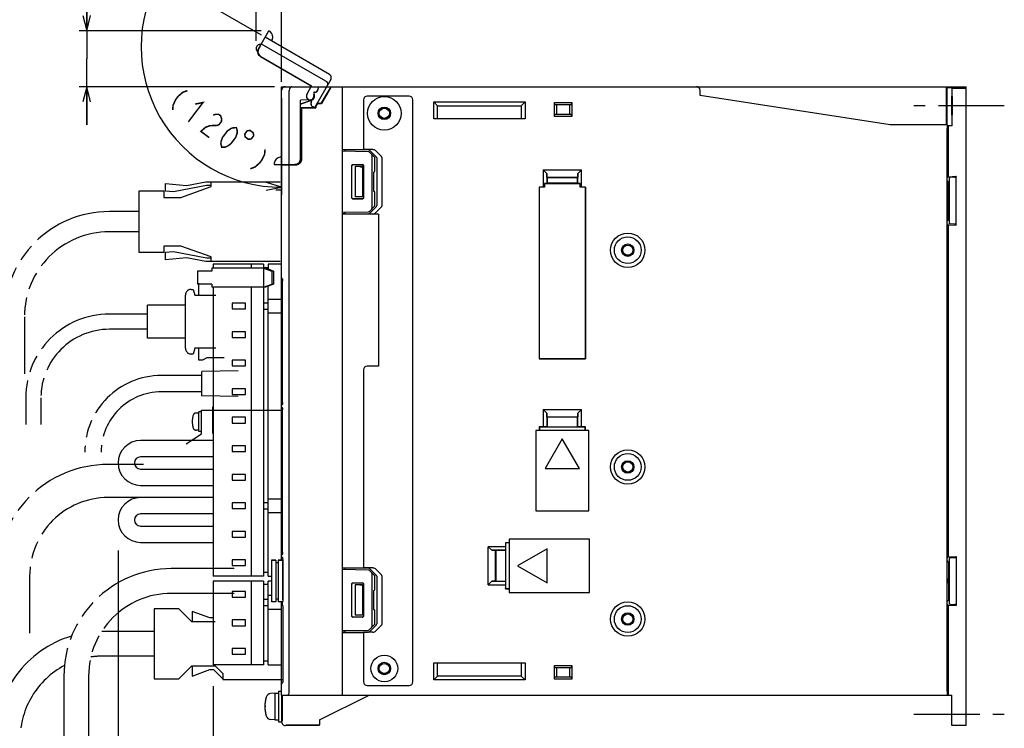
# Model space of a CAD drawing. Extents: x 60 to 816, y 33 to 560.
# Tile 18 of 21: x 531 to 790, y 271 to 458. Entities that reach past the tile are written whole.
import ezdxf

# ---------------------------------------------------------------- set-up
doc = ezdxf.new("R2010")
doc.units = 0
doc.header["$LTSCALE"] = 46.2
for name, pattern in [('CENTER', [0.6, 0.375, -0.075, 0.075, -0.075]), ('HIDDEN', [0.2, 0.1, -0.1]), ('PHANTOM', [0.8, 0.45, -0.05, 0.1, -0.05, 0.1, -0.05])]:
    doc.linetypes.add(name, pattern=pattern)
doc.layers.get('0').update_dxf_attribs({"linetype": 'CONTINUOUS'})
for name, color, linetype in [('ALL_AXIS', 7, 'CONTINUOUS'), ('ALL_CURVE', 7, 'CONTINUOUS'), ('ALL_DIM', 7, 'CONTINUOUS'), ('ALL_FEATURES', 7, 'CONTINUOUS'), ('DEFAULT_2', 8, 'HIDDEN')]:
    doc.layers.add(name, color=color, linetype=linetype)
doc.dimstyles.get("Standard").update_dxf_attribs({"dimtxt": 2.5, "dimasz": 2.5, "dimexe": 1.25, "dimexo": 0.625, "dimtad": 1, "dimcen": 2.5, "dimazin": 3, "dimtfac": 1, "dimtmove": 0, "dimatfit": 3})

# ---------------------------------------------------------------- blocks, each defined once
blk = doc.blocks.new('_OPEN')
at = {"color": 0, "linetype": 'BYBLOCK'}
for p, q in [((0, 0), (-1, 0.25)), ((-1, -0.25), (0, 0)), ((-1, 0), (0, 0))]:
    blk.add_line(p, q, dxfattribs=at)
blk = doc.blocks.new('*D0')
at = {"layer": 'ALL_DIM', "color": 2, "linetype": 'CONTINUOUS'}
for p, q in [((557.02, 317.99), (557.02, 230)), ((582.02, 282.39), (582.02, 230)), ((557.02, 232), (569.52, 232)), ((582.02, 232), (569.52, 232))]:
    blk.add_line(p, q, dxfattribs=at)
at = {"layer": 'ALL_DIM', "color": 2, "linetype": 'CONTINUOUS', "xscale": 4, "yscale": 4, "zscale": 4, "rotation": 180}
blk.add_blockref('_OPEN', (557.02, 232), dxfattribs=at)
at = {"layer": 'ALL_DIM', "color": 2, "linetype": 'CONTINUOUS', "xscale": 4, "yscale": 4, "zscale": 4}
blk.add_blockref('_OPEN', (582.02, 232), dxfattribs=at)
blk = doc.blocks.new('*D14')
at = {"layer": 'ALL_DIM', "color": 2, "linetype": 'CONTINUOUS'}
for p, q in [((594.75, 453.52), (566.27, 469.96)), ((600, 437), (600, 411.55))]:
    blk.add_line(p, q, dxfattribs=at)
for points in [[(567.09, 464.94), (568.01, 468.96), (565.31, 465.85)], [(595.95, 412.77), (600, 413.55), (596.06, 414.76)]]:
    blk.add_lwpolyline(points, dxfattribs=at)
for start, end in [(150, 210), (210, 270)]:
    blk.add_arc((600, 450.49), 36.94, start, end, dxfattribs=at)
blk = doc.blocks.new('*D15')
at = {"layer": 'ALL_DIM', "color": 2, "linetype": 'CONTINUOUS'}
for p, q in [((593.31, 452.04), (593.31, 472)), ((600, 441.27), (600, 472)), ((593.31, 470), (583.31, 470)), ((583.31, 470), (596.66, 470)), ((622.31, 470), (596.66, 470)), ((600, 470), (622.31, 470))]:
    blk.add_line(p, q, dxfattribs=at)
at = {"layer": 'ALL_DIM', "color": 2, "linetype": 'CONTINUOUS', "xscale": 4, "yscale": 4, "zscale": 4}
blk.add_blockref('_OPEN', (593.31, 470), dxfattribs=at)
at = {"layer": 'ALL_DIM', "color": 2, "linetype": 'CONTINUOUS', "xscale": 4, "yscale": 4, "zscale": 4, "rotation": 180}
blk.add_blockref('_OPEN', (600, 470), dxfattribs=at)
blk = doc.blocks.new('*D16')
at = {"layer": 'ALL_DIM', "color": 2, "linetype": 'CONTINUOUS'}
for p, q in [((548.75, 454.7), (548.75, 483.17)), ((548.75, 483.17), (548.75, 447.35)), ((594.64, 454.7), (546.75, 454.7)), ((548.75, 430), (548.75, 447.35)), ((598.16, 440), (546.75, 440)), ((548.75, 440), (548.75, 430))]:
    blk.add_line(p, q, dxfattribs=at)
at = {"layer": 'ALL_DIM', "color": 2, "linetype": 'CONTINUOUS', "xscale": 4, "yscale": 4, "zscale": 4}
for p, rotation in [((548.75, 454.7), 270), ((548.75, 440), 90)]:
    blk.add_blockref('_OPEN', p, dxfattribs=dict(at, rotation=rotation))

msp = doc.modelspace()

# ---------------------------------------------------------------- linework, layer by layer
at = {"color": 7, "linetype": 'CONTINUOUS'}
for p, q in [((622.878, 422.88), (616, 423)), ((624.5, 421.352), (623.086, 422.79)), ((618.753, 419.547), (621.246, 419.546)), ((618.8, 419.5), (621.2, 419.5)), ((623.8, 408.148), (623.8, 421.852)), ((624.5, 417.795), (624.5, 421.352)), ((618.453, 410.753), (618.453, 419.247)), ((618.5, 410.8), (618.5, 419.2)), ((621.5, 419.2), (621.5, 410.8)), ((621.546, 419.246), (621.546, 410.754)), ((624.137, 417.494), (624.205, 417.495)), ((624.137, 417.494), (624.137, 412.506)), ((624.137, 412.506), (624.205, 412.505)), ((624.5, 408.648), (624.5, 412.205)), ((621.246, 410.454), (618.753, 410.453)), ((621.2, 410.5), (618.8, 410.5)), ((616, 407), (622.878, 407.12)), ((623.086, 407.21), (624.5, 408.648))]:
    msp.add_line(p, q, dxfattribs=at)
for points in [[(623.8, 421.852), (623.785, 421.955), (623.744, 422.063), (623.679, 422.171), (623.59, 422.278)], [(618.453, 419.247), (618.475, 419.362), (618.54, 419.459), (618.638, 419.524), (618.753, 419.547)], [(618.8, 419.5), (618.685, 419.477), (618.588, 419.412), (618.523, 419.315), (618.5, 419.2)], [(621.5, 419.2), (621.477, 419.315), (621.412, 419.412), (621.315, 419.477), (621.2, 419.5)], [(621.246, 419.546), (621.361, 419.523), (621.458, 419.458), (621.523, 419.361), (621.546, 419.246)], [(618.753, 410.453), (618.638, 410.476), (618.54, 410.541), (618.475, 410.638), (618.453, 410.753)], [(618.5, 410.8), (618.523, 410.685), (618.588, 410.588), (618.685, 410.523), (618.8, 410.5)], [(621.2, 410.5), (621.315, 410.523), (621.412, 410.588), (621.477, 410.685), (621.5, 410.8)], [(621.546, 410.754), (621.523, 410.639), (621.458, 410.542), (621.361, 410.477), (621.246, 410.454)], [(623.59, 407.722), (623.679, 407.829), (623.744, 407.937), (623.785, 408.045), (623.8, 408.148)]]:
    msp.add_lwpolyline(points, dxfattribs=at)
for centre, start, end in [((622.872, 422.58), 44.5, 89), ((624.2, 417.795), 271, 360), ((624.2, 412.205), 0, 89), ((622.872, 407.42), 271, 315.5)]:
    msp.add_arc(centre, 0.3, start, end, dxfattribs=at)
at = {"layer": 'ALL_AXIS', "color": 7, "linetype": 'CENTER'}
for p, q in [((790, 435), (766.2, 435)), ((766.2, 275), (790, 275))]:
    msp.add_line(p, q, dxfattribs=at)
at = {"layer": 'ALL_AXIS', "color": 8, "linetype": 'PHANTOM'}
for p, q in [((581.51, 413.75), (581.51, 415)), ((581.51, 415), (599.628, 415)), ((562.51, 396.4), (562.51, 412.6)), ((562.51, 412.6), (569.01, 412.6)), ((569.01, 412.6), (569.01, 410.9)), ((573.51, 410.9), (581.51, 413.75)), ((600, 412.75), (598.459, 412.75)), ((569.01, 410.9), (573.51, 410.9)), ((569.01, 396.4), (562.51, 396.4)), ((569.01, 398.1), (569.01, 396.4)), ((573.51, 398.1), (569.01, 398.1)), ((581.51, 395.25), (573.51, 398.1)), ((581.51, 394), (581.51, 395.25)), ((599.628, 394), (581.51, 394)), ((588.6, 365.3), (579, 365.1)), ((579, 358.7), (579, 365.1)), ((579, 364.05), (570.4, 364.05)), ((579, 359.75), (570.4, 359.75)), ((588.6, 358.5), (579, 358.7)), ((578.895, 348.75), (578.895, 354.9)), ((578.895, 354.9), (600.254, 354.9)), ((578.201, 354.18), (577.508, 354.18)), ((578.201, 349.33), (578.201, 354.53)), ((578.895, 354.53), (578.201, 354.53)), ((578.201, 349.68), (577.508, 349.68)), ((574.895, 346.05), (578.895, 348.75)), ((578.895, 349.33), (578.201, 349.33))]:
    msp.add_line(p, q, dxfattribs=at)
at = {"layer": 'ALL_AXIS', "color": 7, "linetype": 'CONTINUOUS'}
for p, q in [((577.863, 391.5), (577.863, 388.1)), ((580.488, 391.5), (577.864, 391.5)), ((582.02, 393.3), (582.02, 392.3)), ((595.22, 393.3), (582.02, 393.3)), ((592.02, 393.3), (592.02, 392.3)), ((595.22, 393.3), (595.22, 392.3)), ((580.488, 388.1), (577.864, 388.1)), ((582.02, 387.3), (582.02, 311.3)), ((592.02, 387.3), (592.02, 311.3)), ((595.22, 387.3), (595.22, 311.3)), ((587.02, 383.05), (587.02, 381.55)), ((590.52, 383.05), (587.02, 383.05)), ((587.02, 381.55), (590.52, 381.55)), ((590.52, 381.55), (590.52, 383.05)), ((587.02, 375.55), (587.02, 374.05)), ((590.52, 375.55), (587.02, 375.55)), ((590.52, 374.05), (590.52, 375.55)), ((587.02, 374.05), (590.52, 374.05)), ((587.02, 368.05), (587.02, 366.55)), ((590.52, 368.05), (587.02, 368.05)), ((590.52, 366.55), (590.52, 368.05)), ((587.02, 366.55), (590.52, 366.55)), ((587.02, 360.55), (587.02, 359.05)), ((590.52, 360.55), (587.02, 360.55)), ((590.52, 359.05), (590.52, 360.55)), ((587.02, 359.05), (590.52, 359.05)), ((587.02, 353.05), (587.02, 351.55)), ((590.52, 353.05), (587.02, 353.05)), ((590.52, 351.55), (590.52, 353.05)), ((587.02, 351.55), (590.52, 351.55)), ((587.02, 345.55), (587.02, 344.05)), ((590.52, 345.55), (587.02, 345.55)), ((590.52, 344.05), (590.52, 345.55)), ((587.02, 344.05), (590.52, 344.05)), ((587.02, 338.05), (587.02, 336.55)), ((590.52, 338.05), (587.02, 338.05)), ((587.02, 336.55), (590.52, 336.55)), ((590.52, 336.55), (590.52, 338.05)), ((587.02, 330.55), (587.02, 329.05)), ((590.52, 330.55), (587.02, 330.55)), ((587.02, 329.05), (590.52, 329.05)), ((590.52, 329.05), (590.52, 330.55)), ((587.02, 323.05), (587.02, 321.55)), ((590.52, 323.05), (587.02, 323.05)), ((587.02, 321.55), (590.52, 321.55)), ((590.52, 321.55), (590.52, 323.05)), ((587.02, 315.55), (587.02, 314.05)), ((590.52, 315.55), (587.02, 315.55)), ((587.02, 314.05), (590.52, 314.05)), ((590.52, 314.05), (590.52, 315.55)), ((597.3, 315.5), (597.3, 304.5)), ((597.3, 315.5), (598.5, 315.5)), ((599.1, 315.5), (600.3, 315.5)), ((600.3, 315.5), (600.3, 304.826)), ((595.22, 311.3), (582.02, 311.3)), ((582.02, 310), (582.02, 288)), ((595.22, 310), (582.02, 310)), ((592.02, 310), (592.02, 288)), ((595.22, 310), (595.22, 288)), ((587.02, 299.75), (587.02, 298.25)), ((590.52, 299.75), (587.02, 299.75)), ((587.02, 298.25), (590.52, 298.25)), ((590.52, 298.25), (590.52, 299.75)), ((587.02, 292.25), (587.02, 290.75)), ((590.52, 292.25), (587.02, 292.25)), ((587.02, 290.75), (590.52, 290.75)), ((590.52, 290.75), (590.52, 292.25)), ((595.22, 288), (582.02, 288)), ((598.2, 280.5), (597.081, 280.402)), ((598.2, 280.5), (599.2, 280.5)), ((598.2, 280.5), (598.2, 273.5)), ((599.2, 281), (600, 281)), ((599.2, 281), (599.2, 273)), ((600, 280), (600, 273)), ((600.154, 278.772), (600, 278.772)), ((600.154, 275.228), (600, 275.228)), ((598.2, 273.5), (597.081, 273.598)), ((598.2, 273.5), (599.2, 273.5)), ((599.2, 273), (600, 273))]:
    msp.add_line(p, q, dxfattribs=at)
at = {"layer": 'ALL_AXIS', "color": 8, "linetype": 'PHANTOM'}
for centre, radius, start, end in [((582.501, 351.93), 6, 163.80865, 196.19135), ((577.508, 353.38), 0.8, 90, 163.80865), ((577.508, 350.48), 0.8, 196.19135, 270)]:
    msp.add_arc(centre, radius, start, end, dxfattribs=at)
at = {"layer": 'ALL_AXIS', "color": 7, "linetype": 'CONTINUOUS'}
for centre, radius, start, end in [((597.194, 279.107), 1.3, 95, 164.11915), ((604.6, 277), 9, 164.11915, 195.88085), ((597.194, 274.893), 1.3, 195.88085, 265)]:
    msp.add_arc(centre, radius, start, end, dxfattribs=at)
at = {"layer": 'ALL_CURVE', "color": 40, "linetype": 'CONTINUOUS'}
msp.add_line((595.848, 277), (595.6, 277), dxfattribs=at)
msp.add_arc((604.6, 277), 9, 166.5066, 193.4934, dxfattribs=at)
at = {"layer": 'ALL_DIM', "color": 2, "linetype": 'CONTINUOUS', "const_width": 0.4}
for points in [[(575.225, 438.965), (574.033, 438.53), (572.793, 437.462), (572.149, 436.611), (571.458, 435.128), (571.362, 433.862)], [(577.276, 435.406), (579.339, 435.851), (575.476, 430.748)], [(581.987, 432.509), (582.583, 432.726), (583.453, 432.736), (584.002, 432.321), (584.229, 431.481), (584.181, 430.848), (583.537, 429.997), (582.941, 429.78)], [(582.941, 429.78), (581.2, 429.76), (580.008, 429.325), (578.768, 428.256), (580.962, 426.595)], [(584.253, 424.104), (584.027, 424.944), (584.074, 425.577), (584.444, 426.635), (585.731, 428.336), (586.65, 428.979), (587.246, 429.197), (588.116, 429.207), (588.343, 428.366), (588.295, 427.733), (587.926, 426.675), (586.638, 424.974), (585.72, 424.332), (585.124, 424.114), (584.253, 424.104)], [(590.954, 428.396), (590.31, 427.546), (590.414, 426.799), (591.264, 426.155), (592.011, 426.258), (592.655, 427.109), (592.552, 427.856), (591.701, 428.5), (590.954, 428.396)], [(595.632, 423.517), (595.537, 422.252), (594.846, 420.768), (594.202, 419.918), (592.962, 418.85), (591.769, 418.414)]]:
    msp.add_lwpolyline(points, dxfattribs=at)
at = {"layer": 'ALL_FEATURES', "color": 8, "linetype": 'PHANTOM'}
for p, q in [((593.911, 449.963), (596.663, 454.729)), ((594.349, 450.653), (593.957, 449.975)), ((594.319, 450.67), (594.349, 450.653)), ((594.662, 451.263), (611.549, 441.513)), ((612.549, 443.245), (595.662, 452.995)), ((593.729, 449.261), (593.562, 449.358)), ((594.461, 447.915), (607.808, 440.209)), ((594.504, 447.926), (607.85, 440.221)), ((606.645, 437.955), (607.85, 440.221)), ((607.697, 440), (607.808, 440.209)), ((607.85, 440.221), (607.808, 440.209)), ((612.915, 441.879), (608.617, 434.434)), ((607.909, 436.145), (607.016, 436.661)), ((607.866, 436.134), (607.248, 436.491)), ((607.816, 436.047), (607.866, 436.134)), ((607.843, 436.032), (607.909, 436.145)), ((607.909, 436.145), (607.866, 436.134)), ((608.611, 434.434), (608.182, 434.681)), ((569.51, 412.492), (569.51, 414.5)), ((569.51, 414.5), (575.01, 414)), ((575.01, 414), (580.11, 415)), ((580.11, 415), (581.51, 415)), ((571.563, 412.305), (569.51, 412.492)), ((580.207, 414), (571.563, 412.305)), ((581.51, 414), (580.207, 414)), ((562.51, 407.15), (554.71, 407.15)), ((562.51, 401.85), (554.71, 401.85)), ((569.51, 396.508), (571.563, 396.695)), ((569.51, 394.5), (569.51, 396.508)), ((571.563, 396.695), (580.207, 395)), ((575.01, 395), (569.51, 394.5)), ((580.11, 394), (575.01, 395)), ((581.51, 394), (580.11, 394)), ((580.207, 395), (581.51, 395)), ((578.22, 385.2), (578.22, 388.3)), ((576.22, 386.7), (576.72, 386.7)), ((576.72, 386.7), (577.22, 385.2)), ((574.72, 371.2), (574.72, 385.2)), ((577.22, 385.2), (582.72, 385.2)), ((564.72, 373.9), (564.72, 382.5)), ((574.72, 382.5), (564.72, 382.5)), ((532.36, 379.5), (532.36, 364.5)), ((564.72, 380.2), (554.72, 380.2)), ((564.72, 376.2), (554.72, 376.2)), ((574.72, 373.9), (564.72, 373.9)), ((577.22, 371.2), (576.72, 369.7)), ((582.72, 371.2), (577.22, 371.2)), ((578.22, 368.1), (578.22, 371.2)), ((576.72, 369.7), (576.22, 369.7)), ((579.22, 368.1), (578.22, 368.1)), ((580.32, 368.7), (579.22, 368.1)), ((584.863, 368.7), (580.32, 368.7)), ((570.4, 364.05), (568.4, 364.05)), ((532.72, 358.2), (532.72, 351.2)), ((536.72, 358.2), (536.72, 351.2)), ((570.4, 359.75), (568.4, 359.75)), ((563.695, 340.65), (554.395, 340.65)), ((562.92, 331.95), (554.395, 331.95)), ((587.5, 313.25), (571, 313.25)), ((533.745, 311.3), (533.745, 296.3)), ((587.5, 306.75), (571, 306.75)), ((566.5, 302.7), (566.5, 284.3)), ((573, 302.7), (566.5, 302.7)), ((576.4, 299.3), (573, 302.7)), ((576.5, 302), (576.5, 299.3)), ((581.086, 300.3), (576.5, 302)), ((582.086, 300.3), (581.086, 300.3)), ((582.5, 299.3), (576.4, 299.3)), ((566.5, 296.75), (553, 296.75)), ((566.5, 290.25), (553, 290.25)), ((573, 284.3), (576.4, 287.7)), ((576.4, 287.7), (582.5, 287.7)), ((576.5, 287.7), (576.5, 285)), ((582.5, 287.7), (584.5, 285.7)), ((542.75, 285), (542.75, 260)), ((549.25, 285), (549.25, 260)), ((576.5, 285), (581.086, 286.7)), ((581.086, 286.7), (582.086, 286.7)), ((582.086, 286.7), (584.5, 284.286)), ((584.5, 285.7), (584.5, 284.1)), ((566.5, 284.3), (573, 284.3)), ((584.5, 284.1), (600.312, 284.1))]:
    msp.add_line(p, q, dxfattribs=at)
at = {"layer": 'ALL_FEATURES', "color": 7, "linetype": 'CONTINUOUS'}
for p, q in [((600, 315.5), (600, 440)), ((600, 440), (780, 440)), ((602, 419.5), (602, 439)), ((608.469, 438.531), (608.469, 437.5)), ((608.469, 438.531), (608.5, 438.5)), ((608.6, 438.531), (608.469, 438.531)), ((608.5, 438.5), (608.5, 437.5)), ((608.6, 438.5), (608.5, 438.5)), ((608.539, 437.195), (608.583, 437.5)), ((609.6, 439.995), (609.6, 439.5)), ((610.431, 435.55), (613, 440)), ((612.503, 439), (610.471, 435.48)), ((616, 280), (616, 440)), ((633.5, 437.5), (622.5, 437.5)), ((710.081, 437.68), (710.034, 439.035)), ((760, 430), (710.081, 437.68)), ((774.712, 440), (774.721, 430)), ((774.712, 439.735), (774.912, 439.668)), ((776.2, 439.668), (774.912, 439.668)), ((774.912, 439.668), (774.912, 430.983)), ((776.2, 439.668), (776.2, 430.727)), ((776.287, 439.581), (776.2, 439.668)), ((776.287, 439.581), (780, 439.581)), ((776.296, 429.808), (776.296, 438.838)), ((780, 272.033), (780, 440)), ((607.534, 436.532), (604.969, 436.442)), ((604.969, 421.032), (604.969, 436.442)), ((604.969, 436.442), (605, 436.412)), ((607.535, 436.501), (605, 436.412)), ((605, 435.476), (607.858, 436.444)), ((605, 421.001), (605, 436.412)), ((605, 435.439), (607.869, 436.411)), ((607.147, 436.487), (607.346, 436.429)), ((607.346, 436.429), (607.656, 436.429)), ((607.463, 436.451), (607.702, 436.442)), ((607.838, 436.506), (607.656, 436.444)), ((610.431, 435.55), (609.7, 435.55)), ((610.471, 435.48), (609.7, 435.48)), ((610.431, 435.55), (610.471, 435.48)), ((621.5, 436.5), (621.5, 423.5)), ((634.5, 283.5), (634.5, 436.5)), ((640, 431.5), (640, 436)), ((641, 435), (640, 436)), ((640, 436), (664, 436)), ((641, 431.5), (641, 435)), ((641, 435), (663, 435)), ((663, 435), (664, 436)), ((663, 435), (663, 431.5)), ((664, 436), (664, 431.5)), ((671.7, 432.2), (671.7, 435.8)), ((671.834, 435.3), (671.7, 435.8)), ((671.7, 435.8), (676.3, 435.8)), ((671.834, 435.3), (676.166, 435.3)), ((672.236, 435.3), (672.236, 432.7)), ((675.764, 432.7), (675.764, 435.3)), ((676.3, 435.8), (676.166, 435.3)), ((676.3, 435.8), (676.3, 432.2)), ((774.715, 437), (775, 437)), ((605, 434.5), (608.95, 434.5)), ((605, 434.465), (605.2, 434.465)), ((605.2, 434.465), (605.2, 420.949)), ((605.2, 434.465), (605.235, 434.43)), ((605.235, 420.95), (605.235, 434.43)), ((605.235, 434.43), (609.02, 434.43)), ((608.95, 434.5), (608.95, 434.8)), ((608.95, 434.5), (609.02, 434.43)), ((609.02, 434.8), (609.02, 434.43)), ((671.7, 432.2), (671.834, 432.7)), ((676.166, 432.7), (671.834, 432.7)), ((676.166, 432.7), (676.3, 432.2)), ((664, 431.5), (640, 431.5)), ((676.3, 432.2), (671.7, 432.2)), ((774.974, 430), (760, 430)), ((774.981, 429.954), (775.2, 429.808)), ((775.2, 429.808), (776.296, 429.808)), ((775.2, 429.808), (775.2, 416.32)), ((776.209, 429.983), (776.296, 429.808)), ((775, 281), (775, 429)), ((616, 423.5), (621.5, 423.5)), ((616, 423.413), (616.7, 423.438)), ((616.7, 423.438), (622.618, 423.441)), ((616.7, 422.988), (616.7, 423.438)), ((624.003, 423.49), (621.5, 423.49)), ((624.873, 421.568), (623.194, 423.235)), ((626.218, 421.615), (624.568, 423.283)), ((597.998, 419.5), (603.501, 419.5)), ((600, 419.318), (603.786, 419.451)), ((602, 281), (602, 419.388)), ((602.3, 419.5), (602.3, 419.399)), ((602.685, 419.5), (602.685, 419.534)), ((602.685, 419.534), (603.468, 419.533)), ((603.964, 419.573), (603.501, 419.5)), ((604.382, 419.786), (603.964, 419.573)), ((604, 419.479), (604, 419.592)), ((625, 421.287), (625, 408.713)), ((626.343, 421.333), (626.343, 408.667)), ((619.3, 419), (619.3, 411)), ((621.3, 419), (619.3, 419)), ((620.532, 418.968), (619.3, 419)), ((621.262, 418.962), (621.136, 418.961)), ((621.3, 419), (621.262, 418.962)), ((621.262, 418.962), (621.262, 411.038)), ((621.3, 419), (621.3, 411)), ((668.8, 418.1), (668.8, 413.57)), ((668.8, 418.1), (678.8, 418.1)), ((668.8, 418.1), (669.728, 417.172)), ((669.764, 416.136), (669.728, 417.172)), ((669.728, 417.172), (669.728, 414.532)), ((677.872, 417.172), (677.836, 416.136)), ((677.872, 417.172), (678.8, 418.1)), ((677.872, 414.532), (677.872, 417.172)), ((678.8, 413.57), (678.8, 418.1)), ((669.728, 414.532), (669.1, 414.51)), ((669.1, 414.51), (669.1, 413.559)), ((669.1, 414.51), (678.5, 414.51)), ((669.8, 414.605), (669.728, 414.532)), ((669.764, 416.136), (669.8, 416.1)), ((669.764, 416.136), (677.836, 416.136)), ((669.8, 416.1), (669.8, 414.605)), ((677.8, 416.1), (669.8, 416.1)), ((677.8, 414.605), (669.8, 414.605)), ((677.836, 416.136), (677.8, 416.1)), ((677.8, 414.605), (677.8, 416.1)), ((677.8, 414.605), (677.872, 414.532)), ((678.5, 414.51), (677.872, 414.532)), ((678.5, 413.559), (678.5, 414.51)), ((775, 416.053), (775.2, 416.32)), ((775, 415.356), (775.3, 415)), ((775.2, 416.32), (777.3, 416.43)), ((775.3, 415), (775.5, 415)), ((775.3, 410.5), (775.3, 415)), ((775.559, 416.079), (775.5, 416)), ((775.5, 416), (775.5, 404)), ((776.926, 416.191), (775.772, 416.103)), ((777.3, 416.43), (777.139, 416.215)), ((777.3, 403.57), (777.3, 416.43)), ((667.73, 413.57), (667.73, 368.43)), ((667.73, 413.57), (667.741, 413.559)), ((668.8, 413.57), (667.73, 413.57)), ((667.741, 413.559), (667.741, 368.441)), ((669.1, 413.559), (667.741, 413.559)), ((669.1, 413.559), (668.8, 413.57)), ((678.8, 413.57), (678.5, 413.559)), ((679.859, 413.559), (678.5, 413.559)), ((679.87, 413.57), (678.8, 413.57)), ((679.87, 413.57), (679.859, 413.559)), ((679.859, 413.559), (679.859, 368.441)), ((679.87, 368.43), (679.87, 413.57)), ((620.532, 411.032), (619.3, 411)), ((621.3, 411), (619.3, 411)), ((621.262, 411.038), (621.136, 411.039)), ((621.3, 411), (621.262, 411.038)), ((775.3, 410.5), (775.165, 410.5)), ((775.3, 409.5), (775.165, 409.5)), ((775.3, 409.5), (775.448, 409.731)), ((775.3, 405), (775.3, 409.5)), ((616.7, 406.562), (616, 406.587)), ((625.5, 406.5), (616, 406.5)), ((616.7, 406.562), (616.7, 407.012)), ((616.7, 406.562), (622.618, 406.559)), ((623.194, 406.765), (624.873, 408.432)), ((625.5, 406.51), (624.003, 406.51)), ((624.568, 406.717), (626.218, 408.385)), ((625.5, 406.5), (625.5, 366.5)), ((775, 404.644), (775.3, 405)), ((775.2, 403.68), (775, 403.947)), ((775.3, 405), (775.5, 405)), ((775.559, 403.921), (775.5, 404)), ((776.926, 403.809), (775.772, 403.897)), ((775.2, 403.68), (777.3, 403.57)), ((775.2, 403.68), (775.2, 316.32)), ((777.3, 403.57), (777.139, 403.785)), ((581.641, 391.5), (580.488, 391.5)), ((581.641, 392.3), (581.641, 391.5)), ((595.725, 392.3), (581.641, 392.3)), ((596.42, 392.4), (595.22, 392.4)), ((595.262, 392.3), (595.262, 387.3)), ((595.262, 392.3), (597.439, 391.5)), ((596.211, 392.1), (595.725, 392.3)), ((596.442, 392.1), (596.211, 392.1)), ((596.42, 393.3), (596.42, 392.1)), ((600, 393.3), (596.42, 393.3)), ((596.442, 392.1), (597.902, 391.5)), ((597.439, 391.5), (597.439, 388.1)), ((597.902, 391.5), (597.439, 391.5)), ((597.902, 391.5), (597.902, 388.1)), ((600.022, 389.651), (600, 389.761)), ((600.084, 389.56), (600.022, 389.651)), ((600.168, 389.504), (600.084, 389.56)), ((600.246, 389.145), (600.254, 388.979)), ((600.254, 356.921), (600.254, 388.979)), ((581.641, 388.1), (580.488, 388.1)), ((581.641, 388.1), (581.641, 387.3)), ((595.725, 387.3), (581.641, 387.3)), ((595.262, 387.3), (597.439, 388.1)), ((596.211, 387.5), (595.725, 387.3)), ((596.442, 387.5), (596.211, 387.5)), ((596.42, 311.3), (596.42, 387.5)), ((597.902, 388.1), (596.442, 387.5)), ((597.902, 388.1), (597.439, 388.1)), ((596.42, 384.1), (600, 384.1)), ((596.42, 383.1), (595.22, 383.1)), ((595.22, 381.5), (596.42, 381.5)), ((596.42, 380.5), (600, 380.5)), ((667.73, 368.43), (667.741, 368.441)), ((667.73, 368.43), (679.87, 368.43)), ((679.859, 368.441), (667.741, 368.441)), ((679.87, 368.43), (679.859, 368.441)), ((621.5, 365.5), (621.5, 313.5)), ((625.5, 366.5), (622.5, 366.5)), ((581.94, 348.8), (581.94, 355.8)), ((581.94, 355.8), (582.02, 355.8)), ((600.022, 356.249), (600, 356.139)), ((600.022, 355.751), (600, 355.861)), ((600.084, 356.34), (600.022, 356.249)), ((600.084, 355.66), (600.022, 355.751)), ((600.168, 356.396), (600.084, 356.34)), ((600.168, 355.604), (600.084, 355.66)), ((600.254, 356.921), (600.246, 356.756)), ((600.246, 355.246), (600.254, 355.079)), ((600.254, 317.521), (600.254, 355.079)), ((668.8, 355.1), (678.8, 355.1)), ((668.8, 355.1), (669.728, 354.172)), ((668.8, 355.1), (668.8, 350.57)), ((677.872, 354.172), (678.8, 355.1)), ((678.8, 350.57), (678.8, 355.1)), ((669.764, 353.136), (669.728, 354.172)), ((669.728, 354.172), (669.728, 350.537)), ((669.764, 353.136), (677.836, 353.136)), ((669.764, 353.136), (669.8, 353.1)), ((677.8, 353.1), (669.8, 353.1)), ((669.8, 353.1), (669.8, 350.535)), ((677.836, 353.136), (677.8, 353.1)), ((677.8, 350.535), (677.8, 353.1)), ((677.872, 354.172), (677.836, 353.136)), ((677.872, 350.537), (677.872, 354.172)), ((680.8, 349.6), (666.8, 349.6)), ((666.8, 349.6), (666.8, 328.5)), ((668.8, 350.57), (667.73, 350.57)), ((667.73, 350.57), (667.8, 350.5)), ((667.73, 350.57), (667.73, 349.6)), ((669.765, 350.5), (667.8, 350.5)), ((667.8, 350.5), (667.8, 349.6)), ((669.728, 350.537), (668.8, 350.57)), ((669.728, 350.537), (669.765, 350.5)), ((669.765, 350.5), (669.8, 350.535)), ((669.8, 350.535), (677.8, 350.535)), ((677.835, 350.5), (677.8, 350.535)), ((677.872, 350.537), (677.835, 350.5)), ((679.8, 350.5), (677.835, 350.5)), ((678.8, 350.57), (677.872, 350.537)), ((679.87, 350.57), (678.8, 350.57)), ((679.87, 350.57), (679.8, 350.5)), ((679.8, 349.6), (679.8, 350.5)), ((679.87, 349.6), (679.87, 350.57)), ((680.8, 328.5), (680.8, 349.6)), ((582.02, 346.95), (562.92, 346.95)), ((581.94, 348.8), (582.02, 348.8)), ((673.8, 347.394), (669.3, 339.6)), ((678.3, 339.6), (673.8, 347.394)), ((582.02, 342.65), (562.92, 342.65)), ((562.92, 339.45), (582.02, 339.45)), ((669.3, 339.6), (678.3, 339.6)), ((562.92, 335.15), (582.02, 335.15)), ((582.02, 331.95), (562.92, 331.95)), ((596.42, 331.6), (600, 331.6)), ((596.42, 330.6), (595.22, 330.6)), ((595.22, 329), (596.42, 329)), ((582.02, 327.65), (562.92, 327.65)), ((596.42, 328), (600, 328)), ((666.8, 328.5), (680.8, 328.5)), ((562.92, 324.45), (582.02, 324.45)), ((680.9, 321), (659.8, 321)), ((659.8, 321), (659.8, 307)), ((680.9, 307), (680.9, 321)), ((562.92, 320.15), (582.02, 320.15)), ((658.83, 319), (654.3, 319)), ((655.228, 318.072), (654.3, 319)), ((654.3, 309), (654.3, 319)), ((659.8, 320.07), (658.83, 320.07)), ((658.83, 320.07), (658.9, 320)), ((658.83, 320.07), (658.83, 319)), ((658.83, 319), (658.863, 318.072)), ((659.8, 320), (658.9, 320)), ((658.9, 320), (658.9, 318.035)), ((669.8, 318.5), (662.006, 314)), ((669.8, 309.5), (669.8, 318.5)), ((600.022, 316.849), (600, 316.739)), ((600.084, 316.94), (600.022, 316.849)), ((600.168, 316.996), (600.084, 316.94)), ((600.201, 316.186), (600.231, 316.127)), ((600.231, 316.127), (600.269, 316.007)), ((600.254, 317.521), (600.246, 317.356)), ((658.863, 318.072), (655.228, 318.072)), ((655.228, 318.072), (656.264, 318.036)), ((656.264, 318.036), (656.3, 318)), ((656.264, 309.964), (656.264, 318.036)), ((658.865, 318), (656.3, 318)), ((656.3, 318), (656.3, 310)), ((658.863, 318.072), (658.9, 318.035)), ((658.9, 318.035), (658.865, 318)), ((658.865, 318), (658.865, 310)), ((775, 316.053), (775.2, 316.32)), ((775.2, 316.32), (777.3, 316.43)), ((775.5, 316), (775.559, 316.079)), ((775.5, 316), (775.5, 304)), ((775.772, 316.103), (776.926, 316.191)), ((777.139, 316.215), (777.3, 316.43)), ((777.3, 316.43), (777.3, 303.57)), ((598.5, 315.5), (597.3, 315.5)), ((598.5, 315.5), (598.5, 304.5)), ((599.1, 314.75), (598.5, 314.75)), ((599.1, 315.5), (599.1, 304.5)), ((600.3, 315.5), (599.1, 315.5)), ((600.312, 305.015), (600.312, 315.628)), ((616, 313.5), (621.5, 313.5)), ((616, 313.413), (616.7, 313.438)), ((616.7, 313.438), (622.618, 313.441)), ((616.7, 312.988), (616.7, 313.438)), ((624.003, 313.49), (621.5, 313.49)), ((624.873, 311.568), (623.194, 313.235)), ((626.218, 311.615), (624.568, 313.283)), ((662.006, 314), (669.8, 309.5)), ((775.3, 315), (775, 315.356)), ((775.5, 315), (775.3, 315)), ((775.3, 315), (775.3, 310.5)), ((596.42, 312.2), (595.22, 312.2)), ((596.42, 311.3), (597.3, 311.3)), ((622.878, 312.88), (616, 313)), ((624.5, 311.352), (623.086, 312.79)), ((623.8, 298.148), (623.8, 311.852)), ((624.5, 307.795), (624.5, 311.352)), ((625, 311.287), (625, 298.713)), ((626.343, 311.333), (626.343, 298.667)), ((596.42, 309.1), (595.22, 309.1)), ((596.42, 288), (596.42, 310)), ((597.3, 310), (596.42, 310)), ((618.453, 300.753), (618.453, 309.247)), ((618.5, 300.8), (618.5, 309.2)), ((618.753, 309.547), (621.246, 309.546)), ((618.8, 309.5), (621.2, 309.5)), ((621.3, 309), (619.3, 309)), ((620.532, 308.968), (619.3, 309)), ((619.3, 309), (619.3, 301)), ((621.262, 308.962), (621.136, 308.961)), ((621.3, 309), (621.262, 308.962)), ((621.262, 308.962), (621.262, 301.038)), ((621.3, 309), (621.3, 301)), ((621.5, 309.2), (621.5, 300.8)), ((621.546, 309.246), (621.546, 300.754)), ((654.3, 309), (655.228, 309.928)), ((654.3, 309), (658.83, 309)), ((656.264, 309.964), (655.228, 309.928)), ((655.228, 309.928), (658.863, 309.928)), ((656.264, 309.964), (656.3, 310)), ((656.3, 310), (658.865, 310)), ((658.863, 309.928), (658.83, 309)), ((658.83, 309), (658.83, 307.93)), ((658.863, 309.928), (658.9, 309.965)), ((658.9, 309.965), (658.865, 310)), ((658.9, 309.965), (658.9, 308)), ((775.3, 310.5), (775.165, 310.5)), ((775.3, 309.5), (775.165, 309.5)), ((775.3, 309.5), (775.448, 309.731)), ((775.3, 309.5), (775.3, 305)), ((587.02, 307.25), (587.02, 305.75)), ((590.52, 307.25), (587.02, 307.25)), ((587.02, 305.75), (590.52, 305.75)), ((590.52, 305.75), (590.52, 307.25)), ((597.3, 306.15), (596.42, 306.15)), ((624.137, 307.494), (624.205, 307.495)), ((624.137, 307.494), (624.137, 302.506)), ((658.83, 307.93), (658.9, 308)), ((658.83, 307.93), (659.8, 307.93)), ((658.9, 308), (659.8, 308)), ((659.8, 307), (680.9, 307)), ((596.42, 305.15), (595.22, 305.15)), ((595.22, 303.55), (596.42, 303.55)), ((598.5, 304.5), (597.3, 304.5)), ((599.1, 305.25), (598.5, 305.25)), ((600.214, 304.5), (599.1, 304.5)), ((600, 282.919), (600, 304.5)), ((600.214, 304.497), (600.19, 304.405)), ((600.19, 303.765), (600.19, 304.405)), ((600.214, 303.673), (600.19, 303.765)), ((600.312, 305.015), (600.305, 304.865)), ((600.305, 303.304), (600.312, 303.155)), ((600.312, 303.155), (600.312, 283.735)), ((775.3, 305), (775, 304.644)), ((775.2, 303.68), (775, 303.947)), ((775.2, 303.68), (777.3, 303.57)), ((775.2, 303.68), (775.2, 280)), ((775.5, 305), (775.3, 305)), ((775.5, 304), (775.559, 303.921)), ((775.772, 303.897), (776.926, 303.809)), ((777.139, 303.785), (777.3, 303.57)), ((600, 302.55), (596.42, 302.55)), ((621.246, 300.454), (618.753, 300.453)), ((621.2, 300.5), (618.8, 300.5)), ((620.532, 301.032), (619.3, 301)), ((621.3, 301), (619.3, 301)), ((621.262, 301.038), (621.136, 301.039)), ((621.3, 301), (621.262, 301.038)), ((624.137, 302.506), (624.205, 302.505)), ((624.5, 298.648), (624.5, 302.205)), ((623.086, 297.21), (624.5, 298.648)), ((623.194, 296.765), (624.873, 298.432)), ((626.218, 298.385), (624.568, 296.717)), ((616, 297), (622.878, 297.12)), ((616.7, 296.562), (616, 296.587)), ((616, 296.5), (621.5, 296.5)), ((616.7, 296.562), (616.7, 297.012)), ((616.7, 296.562), (622.618, 296.559)), ((624.003, 296.51), (621.5, 296.51)), ((621.5, 296.5), (621.5, 283.5)), ((596.42, 288.9), (595.22, 288.9)), ((596.42, 288), (600, 288)), ((640, 288.5), (664, 288.5)), ((640, 284), (640, 288.5)), ((641, 285), (641, 288.5)), ((663, 288.5), (663, 285)), ((664, 288.5), (664, 284)), ((671.7, 287.8), (676.3, 287.8)), ((671.834, 287.3), (671.7, 287.8)), ((671.7, 284.2), (671.7, 287.8)), ((676.3, 287.8), (676.166, 287.3)), ((676.3, 287.8), (676.3, 284.2)), ((641, 285), (640, 284)), ((663, 285), (641, 285)), ((663, 285), (664, 284)), ((671.834, 287.3), (676.166, 287.3)), ((672.236, 287.3), (672.236, 284.7)), ((675.764, 284.7), (675.764, 287.3)), ((600, 280), (600, 282.918)), ((600.21, 283.202), (600.202, 283.19)), ((600.312, 283.735), (600.302, 283.549)), ((622.5, 282.5), (633.5, 282.5)), ((664, 284), (640, 284)), ((671.7, 284.2), (671.834, 284.7)), ((676.3, 284.2), (671.7, 284.2)), ((676.166, 284.7), (671.834, 284.7)), ((676.166, 284.7), (676.3, 284.2)), ((600, 280), (776.2, 280)), ((600.166, 280), (600.166, 273.166)), ((610, 273.5), (623, 280)), ((774.979, 280.019), (774.974, 280)), ((776.2, 272), (776.2, 280)), ((600.021, 278.772), (600.023, 279.148)), ((600.06, 279.529), (600.065, 279)), ((600.065, 279), (600.067, 278.772)), ((600.022, 275), (600.021, 275.228)), ((600.027, 274.471), (600.022, 275)), ((600.067, 275.228), (600.064, 274.851)), ((609.834, 272.009), (601.009, 272.009)), ((601.166, 272.166), (609.991, 272.166)), ((609.834, 272.009), (609.991, 272.166)), ((780, 272.033), (776.2, 272))]:
    msp.add_line(p, q, dxfattribs=at)
at = {"layer": 'ALL_FEATURES', "color": 8, "linetype": 'PHANTOM'}
for points in [[(597.394, 451.995), (597.555, 452.354), (597.658, 452.921), (597.595, 453.506), (597.361, 454.046), (596.99, 454.488), (596.662, 454.727)], [(594.461, 447.915), (594.096, 448.21), (593.84, 448.604), (593.719, 449.057), (593.743, 449.526), (593.911, 449.963)], [(593.957, 449.975), (593.788, 449.537), (593.763, 449.069), (593.884, 448.615), (594.139, 448.222), (594.504, 447.926)], [(612.077, 440.427), (612.137, 440.611), (612.12, 440.83), (612.018, 441.069), (611.826, 441.305), (611.549, 441.513)], [(608.195, 434.705), (608.06, 434.803), (607.938, 434.927), (607.834, 435.079)], [(608.611, 434.434), (608.547, 434.483), (608.403, 434.576), (608.195, 434.705)], [(608.617, 434.434), (608.616, 434.434), (608.614, 434.433), (608.611, 434.434)]]:
    msp.add_lwpolyline(points, dxfattribs=at)
at = {"layer": 'ALL_FEATURES', "color": 7, "linetype": 'CONTINUOUS'}
for points in [[(602.677, 440), (602.487, 439.96), (602.306, 439.836), (602.15, 439.629), (602.041, 439.344), (602, 439)], [(608.583, 437.5), (608.561, 437.715), (608.5, 437.913)], [(609.573, 439.5), (609.556, 439.333), (609.51, 439.166), (609.43, 439)], [(609.6, 439.995), (609.589, 439.915), (609.58, 439.744), (609.573, 439.5)], [(609.597, 440), (609.598, 439.999), (609.599, 439.998), (609.6, 439.995)], [(612.503, 439), (612.664, 439.281), (612.805, 439.533), (612.916, 439.737), (612.992, 439.883), (613.033, 439.971), (613.04, 440)], [(776.222, 435), (776.222, 435.52), (776.224, 436.018), (776.226, 436.47), (776.229, 436.86), (776.233, 437.167), (776.237, 437.38), (776.241, 437.488), (776.244, 437.502)], [(776.244, 437.502), (776.246, 437.488), (776.25, 437.38), (776.255, 437.167), (776.258, 436.86), (776.261, 436.47), (776.264, 436.018), (776.265, 435.52), (776.265, 435)], [(776.296, 438.838), (776.295, 439.079), (776.293, 439.285), (776.292, 439.444), (776.29, 439.545), (776.287, 439.581)], [(607.656, 436.429), (607.949, 436.515), (608.21, 436.683), (608.411, 436.914), (608.539, 437.195)], [(776.244, 432.498), (776.241, 432.512), (776.237, 432.62), (776.233, 432.833), (776.229, 433.14), (776.226, 433.53), (776.224, 433.982), (776.222, 434.48), (776.222, 435)], [(776.265, 435), (776.265, 434.48), (776.264, 433.982), (776.261, 433.53), (776.258, 433.14), (776.255, 432.833), (776.25, 432.62), (776.246, 432.512), (776.244, 432.498)], [(774.912, 430.983), (774.913, 430.727), (774.915, 430.488), (774.919, 430.282), (774.925, 430.123), (774.931, 430.021), (774.935, 430)], [(774.974, 430), (774.979, 429.981), (774.984, 429.924), (774.988, 429.832), (774.992, 429.707), (774.996, 429.556), (774.998, 429.383), (774.999, 429.195), (775, 429)], [(776.2, 430.727), (776.201, 430.488), (776.203, 430.282), (776.204, 430.123), (776.206, 430.021), (776.209, 429.983)], [(623.194, 423.235), (623.04, 423.345), (622.844, 423.416), (622.618, 423.441)], [(624.003, 423.49), (624.225, 423.464), (624.417, 423.393), (624.568, 423.283)], [(600, 421.5), (599.609, 421.46), (599.066, 421.266), (598.591, 420.919), (598.24, 420.447), (598.043, 419.904), (598, 419.5)], [(603.468, 419.533), (603.932, 419.606), (604.35, 419.819), (604.682, 420.15), (604.895, 420.569), (604.969, 421.032)], [(605.235, 420.95), (605.186, 420.57), (605.043, 420.215), (604.814, 419.908), (604.515, 419.669), (604.165, 419.513), (603.786, 419.451)], [(603.888, 419.464), (603.944, 419.473), (604, 419.485)], [(604, 419.479), (604.324, 419.585), (604.617, 419.762), (604.862, 420.001), (605.046, 420.288), (605.161, 420.609), (605.2, 420.949)], [(605, 421.001), (604.927, 420.537), (604.714, 420.118), (604.382, 419.786)], [(625, 421.287), (624.986, 421.385), (624.943, 421.48), (624.873, 421.568)], [(626.343, 421.333), (626.329, 421.431), (626.287, 421.527), (626.218, 421.615)], [(620.532, 418.968), (620.717, 418.964), (620.921, 418.962), (621.136, 418.961)], [(775.559, 416.079), (775.587, 416.085), (775.66, 416.094), (775.772, 416.103)], [(776.926, 416.191), (777.038, 416.2), (777.111, 416.208), (777.139, 416.215)], [(621.136, 411.039), (620.921, 411.038), (620.717, 411.036), (620.532, 411.032)], [(775.165, 410.5), (775.16, 410.462), (775.156, 410.35), (775.154, 410.185), (775.153, 409.999), (775.154, 409.821), (775.156, 409.657), (775.16, 409.54), (775.165, 409.5)], [(775.448, 409.731), (775.5, 410), (775.448, 410.269), (775.3, 410.5)], [(622.618, 406.559), (622.844, 406.584), (623.04, 406.655), (623.194, 406.765)], [(624.003, 406.51), (624.225, 406.536), (624.417, 406.607), (624.568, 406.717)], [(624.873, 408.432), (624.943, 408.52), (624.986, 408.615), (625, 408.713)], [(626.343, 408.667), (626.329, 408.569), (626.287, 408.473), (626.218, 408.385)], [(775.772, 403.897), (775.66, 403.906), (775.587, 403.915), (775.559, 403.921)], [(777.139, 403.785), (777.111, 403.792), (777.038, 403.8), (776.926, 403.809)], [(600.14, 389.521), (600.139, 389.523), (600.154, 389.5), (600.187, 389.427)], [(600.187, 389.427), (600.221, 389.306), (600.246, 389.145)], [(600.14, 355.621), (600.139, 355.623), (600.154, 355.6), (600.187, 355.527)], [(600.246, 356.756), (600.223, 356.602), (600.191, 356.483), (600.159, 356.408), (600.15, 356.393)], [(600.187, 355.527), (600.221, 355.406), (600.246, 355.246)], [(600.246, 317.356), (600.223, 317.202), (600.191, 317.083), (600.159, 317.008), (600.15, 316.993)], [(600.199, 316.192), (600.195, 316.195), (600.201, 316.186)], [(600.269, 316.007), (600.3, 315.835), (600.312, 315.628)], [(775.559, 316.079), (775.587, 316.085), (775.66, 316.094), (775.772, 316.103)], [(776.926, 316.191), (777.038, 316.2), (777.111, 316.208), (777.139, 316.215)], [(623.194, 313.235), (623.04, 313.345), (622.844, 313.416), (622.618, 313.441)], [(624.003, 313.49), (624.225, 313.464), (624.417, 313.393), (624.568, 313.283)], [(623.8, 311.852), (623.785, 311.955), (623.744, 312.063), (623.679, 312.171), (623.59, 312.278)], [(625, 311.287), (624.986, 311.385), (624.943, 311.48), (624.873, 311.568)], [(626.343, 311.333), (626.329, 311.431), (626.287, 311.527), (626.218, 311.615)], [(618.453, 309.247), (618.475, 309.362), (618.54, 309.459), (618.638, 309.524), (618.753, 309.547)], [(618.8, 309.5), (618.685, 309.477), (618.588, 309.412), (618.523, 309.315), (618.5, 309.2)], [(620.532, 308.968), (620.717, 308.964), (620.921, 308.962), (621.136, 308.961)], [(621.5, 309.2), (621.477, 309.315), (621.412, 309.412), (621.315, 309.477), (621.2, 309.5)], [(621.246, 309.546), (621.361, 309.523), (621.458, 309.458), (621.523, 309.361), (621.546, 309.246)], [(775.165, 310.5), (775.16, 310.462), (775.156, 310.35), (775.154, 310.185), (775.153, 309.999), (775.154, 309.821), (775.156, 309.657), (775.16, 309.54), (775.165, 309.5)], [(775.448, 309.731), (775.5, 310), (775.448, 310.269), (775.3, 310.5)], [(600.305, 304.865), (600.286, 304.723), (600.259, 304.606), (600.228, 304.524), (600.214, 304.497)], [(600.214, 303.673), (600.228, 303.646), (600.259, 303.564), (600.286, 303.447), (600.305, 303.304)], [(775.772, 303.897), (775.66, 303.906), (775.587, 303.915), (775.559, 303.921)], [(777.139, 303.785), (777.111, 303.792), (777.038, 303.8), (776.926, 303.809)], [(618.753, 300.453), (618.638, 300.476), (618.54, 300.541), (618.475, 300.638), (618.453, 300.753)], [(618.5, 300.8), (618.523, 300.685), (618.588, 300.588), (618.685, 300.523), (618.8, 300.5)], [(621.136, 301.039), (620.921, 301.038), (620.717, 301.036), (620.532, 301.032)], [(621.2, 300.5), (621.315, 300.523), (621.412, 300.588), (621.477, 300.685), (621.5, 300.8)], [(621.546, 300.754), (621.523, 300.639), (621.458, 300.542), (621.361, 300.477), (621.246, 300.454)], [(623.59, 297.722), (623.679, 297.829), (623.744, 297.937), (623.785, 298.045), (623.8, 298.148)], [(624.873, 298.432), (624.943, 298.52), (624.986, 298.615), (625, 298.713)], [(626.343, 298.667), (626.329, 298.569), (626.287, 298.473), (626.218, 298.385)], [(622.618, 296.559), (622.844, 296.584), (623.04, 296.655), (623.194, 296.765)], [(624.003, 296.51), (624.225, 296.536), (624.417, 296.607), (624.568, 296.717)], [(600.302, 283.549), (600.276, 283.389), (600.241, 283.27), (600.21, 283.202)], [(600.023, 279.148), (600.027, 279.532), (600.031, 279.84), (600.035, 280)], [(600.052, 280.001), (600.056, 279.837), (600.06, 279.529)], [(600.108, 278.772), (600.111, 279.137), (600.114, 279.532), (600.119, 279.84), (600.122, 280)], [(600.14, 280), (600.143, 279.837), (600.148, 279.529), (600.152, 279.132), (600.155, 278.659), (600.157, 278.128), (600.158, 277.568), (600.159, 277)], [(601.6, 280), (601.708, 280.037), (601.807, 280.144), (601.889, 280.309), (601.95, 280.517), (601.987, 280.752), (602, 281)], [(775, 281), (774.999, 280.805), (774.998, 280.617), (774.996, 280.444), (774.992, 280.293), (774.988, 280.168), (774.984, 280.076), (774.979, 280.019)], [(600.159, 277), (600.158, 276.43), (600.157, 275.866), (600.155, 275.335), (600.151, 274.863), (600.148, 274.468), (600.143, 274.16), (600.139, 273.949), (600.134, 273.841), (600.131, 273.828)], [(600.044, 273.828), (600.041, 273.841), (600.036, 273.95), (600.031, 274.163), (600.027, 274.471)], [(600.064, 274.851), (600.06, 274.468), (600.056, 274.16), (600.051, 273.949), (600.046, 273.841), (600.044, 273.828)], [(600.131, 273.828), (600.128, 273.841), (600.123, 273.95), (600.119, 274.163), (600.114, 274.471), (600.111, 274.868), (600.108, 275.228)], [(600.009, 273.009), (600.036, 272.778), (600.113, 272.565), (600.231, 272.38), (600.387, 272.225), (600.575, 272.108), (600.789, 272.033), (601.009, 272.009)], [(610, 273.5), (610, 272.908), (609.999, 272.668), (609.997, 272.462), (609.996, 272.303), (609.994, 272.202), (609.991, 272.166)]]:
    msp.add_lwpolyline(points, dxfattribs=at)
for centre, radius in [((627, 433), 4.41), ((627, 433), 1.637), ((627, 433), 1.337), ((691, 397), 4.517), ((691, 397), 3.517), ((691, 397), 1.637), ((691, 397), 1.337), ((691, 340), 4.517), ((691, 340), 3.517), ((691, 340), 1.637), ((691, 340), 1.337), ((691, 300), 4.517), ((691, 300), 3.517), ((691, 300), 1.637), ((691, 300), 1.337), ((627, 287), 3.51), ((627, 287), 1.637), ((627, 287), 1.337)]:
    msp.add_circle(centre, radius, dxfattribs=at)
at = {"layer": 'ALL_FEATURES', "color": 8, "linetype": 'PHANTOM'}
for centre, radius, start, end in [((594.377, 450.042), 1.064, 80.01596, 219.98404), ((612.049, 442.379), 1, 330, 60), ((607.5, 437.5), 1, 152, 240), ((607.5, 437.5), 0.969, 152, 240), ((608.682, 435.547), 1, 150, 240), ((608.682, 435.547), 0.969, 150, 208.92068), ((554.71, 379.5), 27.65, 90, 180), ((554.71, 379.5), 22.35, 90, 180), ((576.22, 385.2), 1.5, 90, 180), ((554.72, 358.2), 22, 90, 180), ((554.72, 358.2), 18, 90, 180), ((576.22, 371.2), 1.5, 180, 270), ((568.4, 343.9), 20.15, 90, 180), ((568.4, 343.9), 15.85, 90, 180), ((554.395, 311.3), 29.35, 90, 180), ((554.395, 311.3), 20.65, 90, 180), ((571, 285), 28.25, 90, 180), ((571, 285), 21.75, 90, 180), ((553, 268.5), 28.25, 106.92808, 180), ((553, 268.5), 28.25, 90, 90.63737), ((553, 268.5), 21.75, 90, 98.29032), ((553, 268.5), 21.75, 117.63651, 180)]:
    msp.add_arc(centre, radius, start, end, dxfattribs=at)
at = {"layer": 'ALL_FEATURES', "color": 7, "linetype": 'CONTINUOUS'}
for centre, radius, start, end in [((601, 439), 1, 90, 180), ((607.5, 437.5), 0.969, 272, 360), ((607.5, 437.5), 1, 272, 360), ((607.5, 437.5), 1.05, 288.791, 15.98692), ((607.5, 437.5), 1.15, 288.71626, 28.69904), ((608.6, 439.5), 1, 270, 360), ((608.6, 439.5), 0.969, 270, 328.92068), ((622.5, 436.5), 1, 90, 180), ((633.5, 436.5), 1, 0, 90), ((709.034, 439), 1, 2, 90), ((607.5, 437.5), 1.115, 246.63352, 288.71626), ((607.5, 437.5), 1.05, 254.78557, 268), ((609.7, 434.8), 0.75, 90, 180), ((609.7, 434.8), 0.68, 90, 180), ((603.2, 419.864), 1.064, 200.01596, 206.21884), ((622.5, 365.5), 1, 90, 180), ((562.92, 341.05), 5.9, 90, 270), ((562.92, 341.05), 1.6, 90, 270), ((562.92, 326.05), 5.9, 90, 270), ((562.92, 326.05), 1.6, 90, 270), ((600.3, 316.463), 0.3, 180, 260.45329), ((622.872, 312.58), 0.3, 44.5, 89), ((624.2, 307.795), 0.3, 271, 360), ((600.3, 304.212), 0.3, 113.25, 180), ((600.3, 303.958), 0.3, 180, 253.11704), ((624.2, 302.205), 0.3, 0, 89), ((622.872, 297.42), 0.3, 271, 315.5), ((600.3, 282.919), 0.3, 107.99873, 180), ((622.5, 283.5), 1, 180, 270), ((633.5, 283.5), 1, 270, 360)]:
    msp.add_arc(centre, radius, start, end, dxfattribs=at)
at = {"layer": 'DEFAULT_2', "color": 8, "linetype": 'HIDDEN'}
for p, q in [((600.152, 279), (600, 279)), ((600.152, 275), (600, 275))]:
    msp.add_line(p, q, dxfattribs=at)
for centre in [(627, 433), (691, 397), (691, 340), (691, 300), (627, 287)]:
    msp.add_circle(centre, 1.5, dxfattribs=at)

# ---------------------------------------------------------------- dimensions: what is measured, and where the dimension line sits
at = {"layer": 'ALL_DIM', "color": 2, "linetype": 'CONTINUOUS'}
for base, p1, p2, angle, picture, middle in [((548.75, 454.697), (598.157, 440), (594.644, 454.697), 90, '*D16', (547.15, 461.151)), ((593.313, 470), (600, 441.271), (593.313, 452.042), 180, '*D15', (605.797, 471.6)), ((557.02, 232), (582.02, 282.393), (557.02, 317.988), 180, '*D0', (558.512, 233.6))]:
    dim = msp.add_linear_dim(base=base, p1=p1, p2=p2, angle=angle, dimstyle='Standard', dxfattribs=at)
    dim.commit()
    dim.dimension.update_dxf_attribs({"geometry": picture, "text_midpoint": middle, "dimtype": 128})
dim = msp.add_angular_dim_2l(base=(568.007, 432.019), line1=((566.275, 469.962), (594.751, 453.521)), line2=((600, 437), (600, 411.548)), dimstyle='Standard', dxfattribs=at)
dim.commit()
dim.dimension.update_dxf_attribs({"geometry": '*D14', "text_midpoint": (568.894, 435.731), "dimtype": 130})

doc.saveas('drawing.dxf')
